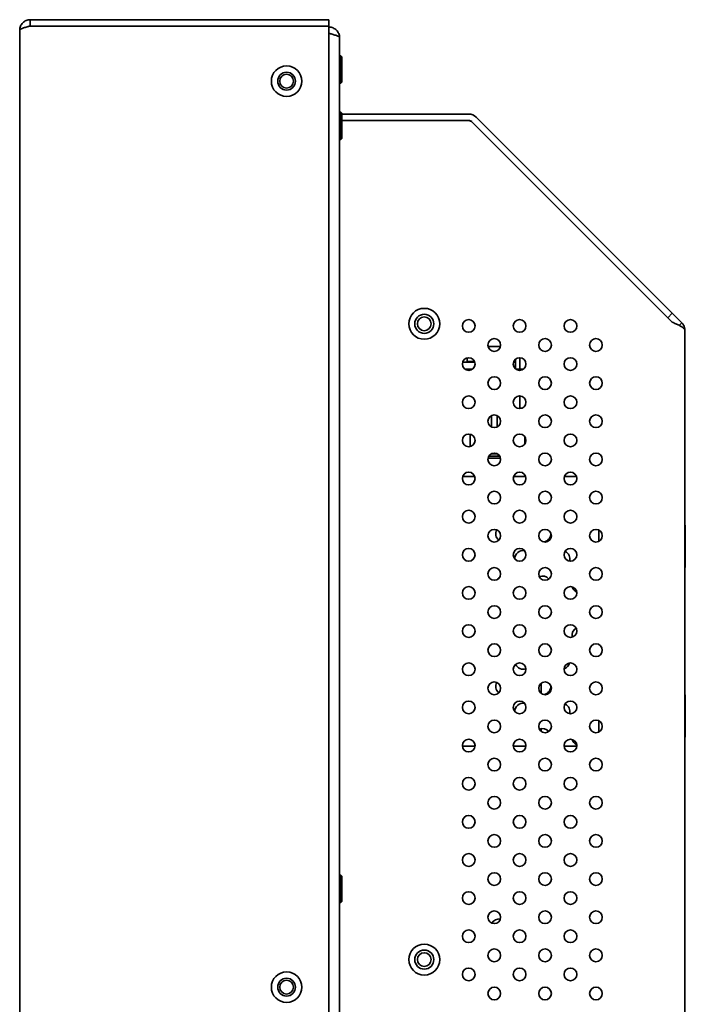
# Model space of a CAD drawing. Header units: millimetres. Extents: x 0 to 3360, y 0 to 2376.
# Tile 15 of 82: x 320 to 477, y 1755 to 1987. Entities that reach past the tile are written whole.
import ezdxf

# ---------------------------------------------------------------- set-up
doc = ezdxf.new("R2010")
doc.units = ezdxf.units.MM
doc.header["$LTSCALE"] = 8
doc.layers.add('Sichtbare Kanten(ISO)', color=7, linetype='Continuous', lineweight=35)

msp = doc.modelspace()

# ---------------------------------------------------------------- linework, layer by layer
at = {"layer": 'Sichtbare Kanten(ISO)'}
for p, q in [((322.23, 1987.33), (322.23, 1985.83)), ((392.73, 1987.33), (322.23, 1987.33)), ((392.73, 1985.83), (392.73, 1987.33)), ((319.73, 1533.33), (319.73, 1984.83)), ((392.73, 1985.83), (322.23, 1985.83)), ((392.73, 1663.78), (392.73, 1985.83)), ((395.23, 1983.08), (395.23, 1535.08)), ((395.23, 1978.78), (395.53, 1978.78)), ((395.53, 1978.78), (395.53, 1972.38)), ((395.77, 1978.54), (395.53, 1978.78)), ((395.77, 1978.54), (395.77, 1972.62)), ((395.23, 1972.38), (395.53, 1972.38)), ((395.77, 1972.62), (395.53, 1972.38)), ((395.23, 1965.48), (395.53, 1965.48)), ((395.53, 1965.48), (395.53, 1959.08)), ((395.77, 1965.24), (395.53, 1965.48)), ((395.77, 1965.24), (395.77, 1959.32)), ((395.77, 1965.08), (425.7, 1965.08)), ((395.77, 1963.58), (425.7, 1963.58)), ((425.7, 1963.58), (426.4, 1963.29)), ((426.4, 1963.29), (473.73, 1915.96)), ((427.46, 1964.35), (473.73, 1918.08)), ((395.23, 1959.08), (395.53, 1959.08)), ((395.77, 1959.32), (395.53, 1959.08)), ((472.67, 1917.02), (473.73, 1918.08)), ((476, 1915.81), (473.73, 1918.08)), ((475.39, 1915.21), (476, 1915.81)), ((476.73, 1914.04), (476.73, 1608.08)), ((433.19, 1910.22), (430.28, 1910.22)), ((425.34, 1907.53), (425.34, 1907.34)), ((425.34, 1906.55), (425.34, 1907.34)), ((436.77, 1906.55), (436.77, 1907.24)), ((437.79, 1907.58), (437.79, 1904.88)), ((427.16, 1906.55), (424.31, 1906.55)), ((426.63, 1904.88), (424.83, 1904.88)), ((427.11, 1906.68), (425.34, 1906.68)), ((436.77, 1906.55), (436.31, 1906.55)), ((436.77, 1906.55), (436.77, 1904.93)), ((438.63, 1904.88), (436.83, 1904.88)), ((437.79, 1898.58), (437.79, 1895.66)), ((438.22, 1895.66), (437.79, 1895.66)), ((431.06, 1891.24), (431.06, 1893.92)), ((432.43, 1891.25), (432.43, 1893.91)), ((426.03, 1886.61), (426.03, 1889.55)), ((438.96, 1888.94), (438.96, 1887.22)), ((430.47, 1884.39), (433, 1884.39)), ((431.57, 1884.94), (431.11, 1884.94)), ((431.57, 1884.94), (432.36, 1884.94)), ((432.63, 1884.78), (432.63, 1884.39)), ((430.27, 1883.9), (433.2, 1883.9)), ((427.15, 1879.58), (424.32, 1879.58)), ((439.15, 1879.58), (436.32, 1879.58)), ((451.15, 1879.58), (448.32, 1879.58)), ((476.73, 1867.96), (476.83, 1868.08)), ((476.83, 1868.08), (476.83, 1858.08)), ((456.43, 1864.25), (456.43, 1866.91)), ((476.73, 1858.21), (476.83, 1858.08)), ((442.83, 1830.78), (442.83, 1828.38)), ((476.73, 1827.96), (476.83, 1828.08)), ((476.83, 1828.08), (476.83, 1818.08)), ((456.43, 1819.25), (456.43, 1821.91)), ((442.83, 1820.06), (442.83, 1819.38)), ((476.73, 1818.21), (476.83, 1818.08)), ((424.24, 1815.93), (427.22, 1815.93)), ((436.24, 1815.93), (439.22, 1815.93)), ((448.24, 1815.93), (451.22, 1815.93)), ((395.23, 1785.48), (395.53, 1785.48)), ((395.53, 1785.48), (395.53, 1779.08)), ((395.77, 1785.24), (395.53, 1785.48)), ((395.77, 1785.24), (395.77, 1779.32)), ((395.23, 1779.08), (395.53, 1779.08)), ((395.77, 1779.32), (395.53, 1779.08))]:
    msp.add_line(p, q, dxfattribs=at)
for centre, radius in [((382.73, 1972.83), 3.6), ((382.73, 1972.83), 2.1), ((382.73, 1972.83), 1.62), ((415.23, 1915.58), 3.65), ((415.23, 1915.58), 2.25), ((415.23, 1915.58), 1.62), ((425.73, 1915.08), 1.5), ((437.73, 1915.08), 1.5), ((449.73, 1915.08), 1.5), ((431.73, 1910.58), 1.5), ((443.73, 1910.58), 1.5), ((455.73, 1910.58), 1.5), ((425.73, 1906.08), 1.5), ((437.73, 1906.08), 1.5), ((449.73, 1906.08), 1.5), ((431.73, 1901.58), 1.5), ((443.73, 1901.58), 1.5), ((455.73, 1901.58), 1.5), ((425.73, 1897.08), 1.5), ((437.73, 1897.08), 1.5), ((449.73, 1897.08), 1.5), ((431.73, 1892.58), 1.5), ((443.73, 1892.58), 1.5), ((455.73, 1892.58), 1.5), ((425.73, 1888.08), 1.5), ((437.73, 1888.08), 1.5), ((449.73, 1888.08), 1.5), ((431.73, 1883.58), 1.5), ((443.73, 1883.58), 1.5), ((455.73, 1883.58), 1.5), ((425.73, 1879.08), 1.5), ((437.73, 1879.08), 1.5), ((449.73, 1879.08), 1.5), ((431.73, 1874.58), 1.5), ((443.73, 1874.58), 1.5), ((455.73, 1874.58), 1.5), ((425.73, 1870.08), 1.5), ((437.73, 1870.08), 1.5), ((449.73, 1870.08), 1.5), ((431.73, 1865.58), 1.5), ((443.73, 1865.58), 1.5), ((455.73, 1865.58), 1.5), ((425.73, 1861.08), 1.5), ((437.73, 1861.08), 1.5), ((449.73, 1861.08), 1.5), ((431.73, 1856.58), 1.5), ((443.73, 1856.58), 1.5), ((455.73, 1856.58), 1.5), ((425.73, 1852.08), 1.5), ((437.73, 1852.08), 1.5), ((449.73, 1852.08), 1.5), ((431.73, 1847.58), 1.5), ((443.73, 1847.58), 1.5), ((455.73, 1847.58), 1.5), ((425.73, 1843.08), 1.5), ((437.73, 1843.08), 1.5), ((449.73, 1843.08), 1.5), ((431.73, 1838.58), 1.5), ((443.73, 1838.58), 1.5), ((455.73, 1838.58), 1.5), ((425.73, 1834.08), 1.5), ((437.73, 1834.08), 1.5), ((449.73, 1834.08), 1.5), ((431.73, 1829.58), 1.5), ((443.73, 1829.58), 1.5), ((455.73, 1829.58), 1.5), ((425.73, 1825.08), 1.5), ((437.73, 1825.08), 1.5), ((449.73, 1825.08), 1.5), ((431.73, 1820.58), 1.5), ((443.73, 1820.58), 1.5), ((455.73, 1820.58), 1.5), ((425.73, 1816.08), 1.5), ((437.73, 1816.08), 1.5), ((449.73, 1816.08), 1.5), ((431.73, 1811.58), 1.5), ((443.73, 1811.58), 1.5), ((455.73, 1811.58), 1.5), ((425.73, 1807.08), 1.5), ((437.73, 1807.08), 1.5), ((449.73, 1807.08), 1.5), ((431.73, 1802.58), 1.5), ((443.73, 1802.58), 1.5), ((455.73, 1802.58), 1.5), ((425.73, 1798.08), 1.5), ((437.73, 1798.08), 1.5), ((449.73, 1798.08), 1.5), ((431.73, 1793.58), 1.5), ((443.73, 1793.58), 1.5), ((455.73, 1793.58), 1.5), ((425.73, 1789.08), 1.5), ((437.73, 1789.08), 1.5), ((449.73, 1789.08), 1.5), ((431.73, 1784.58), 1.5), ((443.73, 1784.58), 1.5), ((455.73, 1784.58), 1.5), ((425.73, 1780.08), 1.5), ((437.73, 1780.08), 1.5), ((449.73, 1780.08), 1.5), ((431.73, 1775.58), 1.5), ((443.73, 1775.58), 1.5), ((455.73, 1775.58), 1.5), ((425.73, 1771.08), 1.5), ((437.73, 1771.08), 1.5), ((449.73, 1771.08), 1.5), ((415.23, 1765.58), 3.65), ((415.23, 1765.58), 2.25), ((431.73, 1766.58), 1.5), ((443.73, 1766.58), 1.5), ((455.73, 1766.58), 1.5), ((415.23, 1765.58), 1.62), ((425.73, 1762.08), 1.5), ((437.73, 1762.08), 1.5), ((449.73, 1762.08), 1.5), ((382.73, 1759.08), 3.6), ((382.73, 1759.08), 2.1), ((382.73, 1759.08), 1.62), ((431.73, 1757.58), 1.5), ((443.73, 1757.58), 1.5), ((455.73, 1757.58), 1.5)]:
    msp.add_circle(centre, radius, dxfattribs=at)
for centre, radius, start, end in [((425.7, 1962.58), 2.5, 45, 90), ((425.7, 1962.58), 1, 45, 90), ((431.57, 1885.45), 0.508, 238.6884, 270), ((434.08, 1866.08), 2, 153.5241, 230.4989), ((443.08, 1866.08), 2, 280.0362, 4.8266), ((438.58, 1860.08), 2, 81.7757, 178.9533), ((447.58, 1860.08), 2, 345.9582, 63.9297), ((443.08, 1854.08), 2, 40.0278, 110.8237), ((434.08, 1854.08), 2, 123.3878, 143.0692), ((452.08, 1854.08), 2, 196.3569, 244.4429), ((452.08, 1842.08), 2, 121.0236, 192.8738), ((438.58, 1836.08), 2, 205.0997, 288.8493), ((447.58, 1836.08), 2, 289.0879, 345.0522), ((434.08, 1830.08), 2, 153.5241, 230.4989), ((443.08, 1830.08), 2, 280.0362, 4.8266), ((438.58, 1824.08), 2, 81.7757, 178.9533), ((447.58, 1824.08), 2, 345.9582, 63.9297), ((434.08, 1818.08), 2, 123.3878, 143.0692), ((443.08, 1818.08), 2, 40.0278, 110.8237), ((452.08, 1818.08), 2, 196.3569, 244.4429), ((432.98, 1772.96), 2.23, 84.9673, 145.9594)]:
    msp.add_arc(centre, radius, start, end, dxfattribs=at)
for points in [[(322.23, 1987.33), (321.9, 1987.33), (321.25, 1987.2), (320.42, 1986.64), (319.86, 1985.81), (319.73, 1985.16), (319.73, 1984.83)], [(319.73, 1984.83), (319.73, 1984.91), (319.86, 1985.08), (320.42, 1985.33), (321.25, 1985.58), (321.9, 1985.75), (322.23, 1985.83)], [(395.23, 1983.08), (395.23, 1983.41), (395.1, 1984.06), (394.55, 1984.89), (393.71, 1985.45), (393.06, 1985.58), (392.73, 1985.58)], [(392.73, 1984.08), (393.06, 1984), (393.71, 1983.83), (394.55, 1983.58), (395.1, 1983.33), (395.23, 1983.16), (395.23, 1983.08)], [(473.73, 1915.96), (474.02, 1915.84), (474.59, 1915.59), (475.38, 1915.23), (475.81, 1914.99), (476, 1914.86)], [(476.73, 1914.04), (476.73, 1914.26), (476.67, 1914.7), (476.42, 1915.31), (476.15, 1915.66), (476, 1915.81)], [(476, 1914.86), (476.16, 1914.77), (476.42, 1914.59), (476.67, 1914.32), (476.73, 1914.14), (476.73, 1914.04)]]:
    msp.add_open_spline(points, degree=3, dxfattribs=at)
for points, knots in [([(321.75, 1985.71), (321.78, 1985.72), (321.82, 1985.74), (321.85, 1985.75), (321.97, 1985.8), (322.1, 1985.83), (322.23, 1985.83)], [0.6806256, 0.6806256, 0.6806256, 0.6806256, 0.75, 0.75, 0.75, 1, 1, 1, 1]), ([(392.73, 1984.08), (392.86, 1984.08), (392.99, 1984.05), (393.11, 1984), (393.15, 1983.99), (393.18, 1983.97), (393.21, 1983.96)], [0, 0, 0, 0, 0.25, 0.25, 0.25, 0.3193744, 0.3193744, 0.3193744, 0.3193744])]:
    msp.add_open_spline(points, degree=3, knots=knots, dxfattribs=at)

doc.saveas('drawing.dxf')
